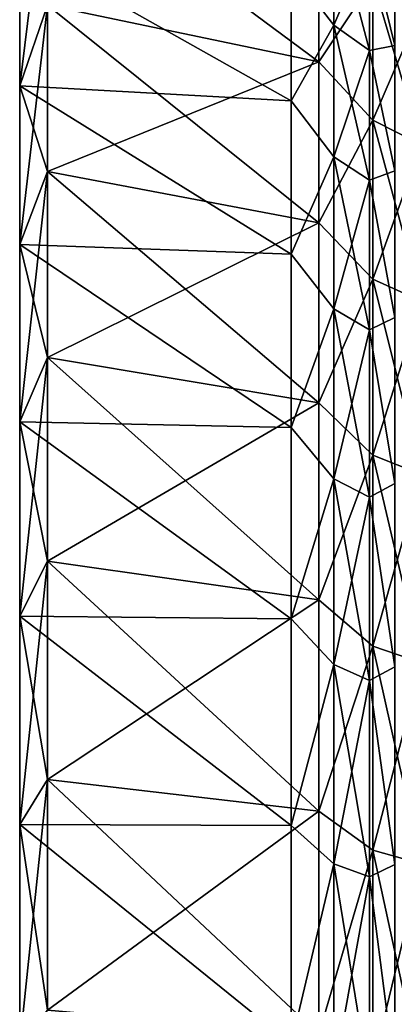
# Model space of a CAD drawing. Header units: metres. Extents: x -35 to 77, y -25 to 25.
# Tile 40 of 256: x -35 to -31, y 8 to 19. Entities that reach past the tile are written whole.
import ezdxf

# ---------------------------------------------------------------- set-up
doc = ezdxf.new("R2010")
doc.units = ezdxf.units.M
doc.layers.add('solid_500435', color=7, linetype='CONTINUOUS')

msp = doc.modelspace()

# ---------------------------------------------------------------- linework, layer by layer
at = {"layer": 'solid_500435'}
for points in [[(-35, 18.639557, 14.864552), (-34.689419, 19.545788, 15.587245), (-34.689419, 21.168104, 13.300802)], [(-35, 20.186657, 12.684117), (-35, 18.639557, 14.864552), (-34.689419, 21.168104, 13.300802)], [(-31.64109, 18.90719, -15.077981), (-34.689419, 19.545788, -15.587245), (-34.689419, 21.168104, -13.300802)], [(-31.64109, 20.476503, -12.86624), (-31.64109, 18.90719, -15.077981), (-34.689419, 21.168104, -13.300802)], [(-31.64109, 18.90719, 15.077981), (-31.64109, 20.476503, 12.86624), (-34.689419, 19.545788, 15.587245)], [(-31.951674, 19.939449, -11.512046), (-31.473036, 19.320309, -12.139754), (-31.473036, 20.558046, -9.900233)], [(-31.951674, 19.939449, 11.512046), (-31.473036, 20.558046, 9.900233), (-31.473036, 19.320309, 12.139754)], [(-31.033463, 19.820721, -13.438782), (-31.64109, 18.90719, -15.077981), (-31.64109, 20.476503, -12.86624)], [(-31.033463, 19.820721, 13.438782), (-31.64109, 20.476503, 12.86624), (-31.64109, 18.90719, 15.077981)], [(-31.473036, 20.558046, -9.900233), (-31.473036, 19.320309, -12.139754), (-31.072903, 20.255634, -9.7546)], [(-31.473036, 20.558046, 9.900233), (-31.072903, 20.255634, 9.7546), (-31.072903, 19.036102, 11.961176)], [(-31.473036, 19.320309, 12.139754), (-31.473036, 20.558046, 9.900233), (-31.072903, 19.036102, 11.961176)], [(-31.473036, 19.320309, -12.139754), (-31.072903, 19.036102, -11.961176), (-31.072903, 20.255634, -9.7546)], [(-31.072903, 20.255634, -9.7546), (-30.786194, 19.092516, -11.023069), (-30.786194, 20.24312, -8.73203)], [(-31.072903, 20.255634, -9.7546), (-31.072903, 19.036102, -11.961176), (-30.786194, 19.092516, -11.023069)], [(-31.072903, 20.255634, 9.7546), (-30.786194, 20.24312, 8.73203), (-30.786194, 19.092516, 11.023069)], [(-31.072903, 19.036102, 11.961176), (-31.072903, 20.255634, 9.7546), (-30.786194, 19.092516, 11.023069)], [(-35, 18.639557, -14.864552), (-35, 20.186657, -12.684117), (-34.689419, 19.545788, -15.587245)], [(-31.951674, 18.468159, 13.749035), (-35, 18.639557, 14.864552), (-35, 20.186657, 12.684117)], [(-31.951674, 18.468159, 13.749035), (-35, 20.186657, 12.684117), (-31.951674, 19.939449, 11.512046)], [(-31.951674, 18.468159, -13.749035), (-35, 20.186657, -12.684117), (-35, 18.639557, -14.864552)], [(-31.951674, 19.939449, -11.512046), (-35, 20.186657, -12.684117), (-31.951674, 18.468159, -13.749035)], [(-31.951674, 19.939449, -11.512046), (-31.951674, 18.468159, -13.749035), (-31.473036, 19.320309, -12.139754)], [(-31.951674, 18.468159, 13.749035), (-31.951674, 19.939449, 11.512046), (-31.473036, 19.320309, 12.139754)], [(-31.033463, 19.820721, -13.438782), (-31.033463, 18.251543, -15.503), (-31.64109, 18.90719, -15.077981)], [(-31.033463, 18.251543, 15.503), (-31.033463, 19.820721, 13.438782), (-31.64109, 18.90719, 15.077981)], [(-30.489685, 17.974815, -15.267945), (-31.033463, 18.251543, -15.503), (-31.033463, 19.820721, -13.438782)], [(-30.489685, 19.520201, -13.235024), (-30.489685, 17.974815, -15.267945), (-31.033463, 19.820721, -13.438782)], [(-30.489685, 19.520201, 13.235024), (-31.033463, 19.820721, 13.438782), (-31.033463, 18.251543, 15.503)], [(-35, 18.639557, -14.864552), (-34.689419, 19.545788, -15.587245), (-34.689419, 17.67767, -17.67767)], [(-35, 16.858055, 16.858055), (-34.689419, 17.67767, 17.67767), (-34.689419, 19.545788, 15.587245)], [(-35, 18.639557, 14.864552), (-35, 16.858055, 16.858055), (-34.689419, 19.545788, 15.587245)], [(-31.64109, 17.100107, -17.100107), (-34.689419, 17.67767, -17.67767), (-34.689419, 19.545788, -15.587245)], [(-31.64109, 18.90719, -15.077981), (-31.64109, 17.100107, -17.100107), (-34.689419, 19.545788, -15.587245)], [(-31.64109, 18.90719, 15.077981), (-34.689419, 19.545788, 15.587245), (-34.689419, 17.67767, 17.67767)], [(-30.489685, 17.974815, 15.267945), (-30.489685, 19.520201, 13.235024), (-31.033463, 18.251543, 15.503)], [(-31.951674, 18.468159, -13.749035), (-31.473036, 17.839605, -14.22661), (-31.473036, 19.320309, -12.139754)], [(-31.951674, 18.468159, 13.749035), (-31.473036, 19.320309, 12.139754), (-31.473036, 17.839605, 14.22661)], [(-31.473036, 19.320309, -12.139754), (-31.473036, 17.839605, -14.22661), (-31.072903, 19.036102, -11.961176)], [(-31.473036, 19.320309, 12.139754), (-31.072903, 19.036102, 11.961176), (-31.072903, 17.577181, 14.017334)], [(-31.473036, 17.839605, 14.22661), (-31.473036, 19.320309, 12.139754), (-31.072903, 17.577181, 14.017334)], [(-31.473036, 17.839605, -14.22661), (-31.072903, 17.577181, -14.017334), (-31.072903, 19.036102, -11.961176)], [(-31.072903, 19.036102, -11.961176), (-30.786194, 17.68372, -13.165041), (-30.786194, 19.092516, -11.023069)], [(-31.072903, 19.036102, 11.961176), (-30.786194, 19.092516, 11.023069), (-30.786194, 17.68372, 13.165041)], [(-31.072903, 19.036102, -11.961176), (-31.072903, 17.577181, -14.017334), (-30.786194, 17.68372, -13.165041)], [(-31.072903, 17.577181, 14.017334), (-31.072903, 19.036102, 11.961176), (-30.786194, 17.68372, 13.165041)], [(-31.64109, 17.100107, 17.100107), (-31.64109, 18.90719, 15.077981), (-34.689419, 17.67767, 17.67767)], [(-31.033463, 18.251543, -15.503), (-31.64109, 17.100107, -17.100107), (-31.64109, 18.90719, -15.077981)], [(-31.033463, 18.251543, 15.503), (-31.64109, 18.90719, 15.077981), (-31.64109, 17.100107, 17.100107)], [(-35, 16.858055, -16.858055), (-35, 18.639557, -14.864552), (-34.689419, 17.67767, -17.67767)], [(-31.951674, 16.747118, 15.800091), (-35, 16.858055, 16.858055), (-35, 18.639557, 14.864552)], [(-31.951674, 16.747118, 15.800091), (-35, 18.639557, 14.864552), (-31.951674, 18.468159, 13.749035)], [(-31.951674, 16.747118, -15.800091), (-35, 18.639557, -14.864552), (-35, 16.858055, -16.858055)], [(-31.951674, 18.468159, -13.749035), (-35, 18.639557, -14.864552), (-31.951674, 16.747118, -15.800091)], [(-31.951674, 18.468159, -13.749035), (-31.951674, 16.747118, -15.800091), (-31.473036, 17.839605, -14.22661)], [(-31.951674, 16.747118, 15.800091), (-31.951674, 18.468159, 13.749035), (-31.473036, 17.839605, 14.22661)], [(-31.033463, 18.251543, -15.503), (-31.033463, 16.468382, -17.38546), (-31.64109, 17.100107, -17.100107)], [(-31.033463, 16.468382, 17.38546), (-31.033463, 18.251543, 15.503), (-31.64109, 17.100107, 17.100107)], [(-30.489685, 16.218691, -17.121862), (-31.033463, 16.468382, -17.38546), (-31.033463, 18.251543, -15.503)], [(-30.489685, 17.974815, -15.267945), (-30.489685, 16.218691, -17.121862), (-31.033463, 18.251543, -15.503)], [(-30.489685, 17.974815, 15.267945), (-31.033463, 18.251543, 15.503), (-31.033463, 16.468382, 17.38546)], [(-30.489685, 16.218691, 17.121862), (-30.489685, 17.974815, 15.267945), (-31.033463, 16.468382, 17.38546)], [(-31.951674, 16.747118, -15.800091), (-31.473036, 16.134558, -16.134558), (-31.473036, 17.839605, -14.22661)], [(-31.951674, 16.747118, 15.800091), (-31.473036, 17.839605, 14.22661), (-31.473036, 16.134558, 16.134558)], [(-31.473036, 17.839605, -14.22661), (-31.473036, 16.134558, -16.134558), (-31.072903, 17.577181, -14.017334)], [(-31.473036, 17.839605, 14.22661), (-31.072903, 17.577181, 14.017334), (-31.072903, 15.897216, 15.897216)], [(-31.473036, 16.134558, 16.134558), (-31.473036, 17.839605, 14.22661), (-31.072903, 15.897216, 15.897216)], [(-35, 16.858055, -16.858055), (-34.689419, 17.67767, -17.67767), (-34.689419, 15.587245, -19.545788)], [(-35, 14.864552, 18.639557), (-34.689419, 15.587245, 19.545788), (-34.689419, 17.67767, 17.67767)], [(-35, 16.858055, 16.858055), (-35, 14.864552, 18.639557), (-34.689419, 17.67767, 17.67767)], [(-31.64109, 15.077981, -18.90719), (-34.689419, 15.587245, -19.545788), (-34.689419, 17.67767, -17.67767)], [(-31.64109, 17.100107, -17.100107), (-31.64109, 15.077981, -18.90719), (-34.689419, 17.67767, -17.67767)], [(-31.64109, 17.100107, 17.100107), (-34.689419, 17.67767, 17.67767), (-34.689419, 15.587245, 19.545788)], [(-31.072903, 17.577181, -14.017334), (-30.786194, 16.03578, -15.128979), (-30.786194, 17.68372, -13.165041)], [(-31.072903, 17.577181, 14.017334), (-30.786194, 17.68372, 13.165041), (-30.786194, 16.03578, 15.128979)], [(-31.473036, 16.134558, -16.134558), (-31.072903, 15.897216, -15.897216), (-31.072903, 17.577181, -14.017334)], [(-31.072903, 17.577181, -14.017334), (-31.072903, 15.897216, -15.897216), (-30.786194, 16.03578, -15.128979)], [(-31.072903, 15.897216, 15.897216), (-31.072903, 17.577181, 14.017334), (-30.786194, 16.03578, 15.128979)], [(-31.64109, 15.077981, 18.90719), (-31.64109, 17.100107, 17.100107), (-34.689419, 15.587245, 19.545788)], [(-31.033463, 16.468382, -17.38546), (-31.64109, 15.077981, -18.90719), (-31.64109, 17.100107, -17.100107)], [(-31.033463, 16.468382, 17.38546), (-31.64109, 17.100107, 17.100107), (-31.64109, 15.077981, 18.90719)], [(-35, 14.864552, -18.639557), (-35, 16.858055, -16.858055), (-34.689419, 15.587245, -19.545788)], [(-31.951674, 14.799602, 17.637478), (-35, 14.864552, 18.639557), (-35, 16.858055, 16.858055)], [(-31.951674, 14.799602, 17.637478), (-35, 16.858055, 16.858055), (-31.951674, 16.747118, 15.800091)], [(-31.951674, 14.799602, -17.637478), (-35, 16.858055, -16.858055), (-35, 14.864552, -18.639557)], [(-31.951674, 16.747118, -15.800091), (-35, 16.858055, -16.858055), (-31.951674, 14.799602, -17.637478)], [(-31.951674, 16.747118, -15.800091), (-31.951674, 14.799602, -17.637478), (-31.473036, 16.134558, -16.134558)], [(-31.951674, 14.799602, 17.637478), (-31.951674, 16.747118, 15.800091), (-31.473036, 16.134558, 16.134558)], [(-31.033463, 16.468382, -17.38546), (-31.033463, 14.492145, -19.064091), (-31.64109, 15.077981, -18.90719)], [(-31.033463, 14.492145, 19.064091), (-31.033463, 16.468382, 17.38546), (-31.64109, 15.077981, 18.90719)], [(-30.489685, 14.272416, -18.775043), (-31.033463, 14.492145, -19.064091), (-31.033463, 16.468382, -17.38546)], [(-30.489685, 16.218691, -17.121862), (-30.489685, 14.272416, -18.775043), (-31.033463, 16.468382, -17.38546)], [(-30.489685, 16.218691, 17.121862), (-31.033463, 16.468382, 17.38546), (-31.033463, 14.492145, 19.064091)], [(-30.489685, 14.272416, 18.775043), (-30.489685, 16.218691, 17.121862), (-31.033463, 14.492145, 19.064091)], [(-31.951674, 14.799602, -17.637478), (-31.473036, 14.22661, -17.839605), (-31.473036, 16.134558, -16.134558)], [(-31.951674, 14.799602, 17.637478), (-31.473036, 16.134558, 16.134558), (-31.473036, 14.22661, 17.839605)], [(-31.473036, 16.134558, -16.134558), (-31.473036, 14.22661, -17.839605), (-31.072903, 15.897216, -15.897216)], [(-31.473036, 16.134558, 16.134558), (-31.072903, 15.897216, 15.897216), (-31.072903, 14.017334, 17.577181)], [(-31.473036, 14.22661, 17.839605), (-31.473036, 16.134558, 16.134558), (-31.072903, 14.017334, 17.577181)], [(-31.072903, 15.897216, -15.897216), (-30.786194, 14.170985, -16.888323), (-30.786194, 16.03578, -15.128979)], [(-31.072903, 15.897216, 15.897216), (-30.786194, 16.03578, 15.128979), (-30.786194, 14.170985, 16.888323)], [(-31.473036, 14.22661, -17.839605), (-31.072903, 14.017334, -17.577181), (-31.072903, 15.897216, -15.897216)], [(-31.072903, 15.897216, -15.897216), (-31.072903, 14.017334, -17.577181), (-30.786194, 14.170985, -16.888323)], [(-31.072903, 14.017334, 17.577181), (-31.072903, 15.897216, 15.897216), (-30.786194, 14.170985, 16.888323)], [(-35, 14.864552, -18.639557), (-34.689419, 15.587245, -19.545788), (-34.689419, 13.300802, -21.168104)], [(-35, 12.684117, 20.186657), (-34.689419, 13.300802, 21.168104), (-34.689419, 15.587245, 19.545788)], [(-35, 14.864552, 18.639557), (-35, 12.684117, 20.186657), (-34.689419, 15.587245, 19.545788)], [(-31.64109, 12.86624, -20.476503), (-34.689419, 13.300802, -21.168104), (-34.689419, 15.587245, -19.545788)], [(-31.64109, 15.077981, -18.90719), (-31.64109, 12.86624, -20.476503), (-34.689419, 15.587245, -19.545788)], [(-31.64109, 15.077981, 18.90719), (-34.689419, 15.587245, 19.545788), (-34.689419, 13.300802, 21.168104)], [(-31.64109, 12.86624, 20.476503), (-31.64109, 15.077981, 18.90719), (-34.689419, 13.300802, 21.168104)], [(-31.033463, 14.492145, -19.064091), (-31.64109, 12.86624, -20.476503), (-31.64109, 15.077981, -18.90719)], [(-31.033463, 14.492145, 19.064091), (-31.64109, 15.077981, 18.90719), (-31.64109, 12.86624, 20.476503)], [(-35, 12.684117, -20.186657), (-35, 14.864552, -18.639557), (-34.689419, 13.300802, -21.168104)], [(-31.951674, 12.651945, 19.236349), (-35, 12.684117, 20.186657), (-35, 14.864552, 18.639557)], [(-31.951674, 12.651945, 19.236349), (-35, 14.864552, 18.639557), (-31.951674, 14.799602, 17.637478)], [(-31.951674, 12.651945, -19.236349), (-35, 14.864552, -18.639557), (-35, 12.684117, -20.186657)], [(-31.951674, 14.799602, -17.637478), (-35, 14.864552, -18.639557), (-31.951674, 12.651945, -19.236349)], [(-31.951674, 14.799602, -17.637478), (-31.951674, 12.651945, -19.236349), (-31.473036, 14.22661, -17.839605)], [(-31.951674, 12.651945, 19.236349), (-31.951674, 14.799602, 17.637478), (-31.473036, 14.22661, 17.839605)], [(-31.033463, 14.492145, -19.064091), (-31.033463, 12.346001, -20.519213), (-31.64109, 12.86624, -20.476503)], [(-31.033463, 12.346001, 20.519213), (-31.033463, 14.492145, 19.064091), (-31.64109, 12.86624, 20.476503)], [(-30.489685, 12.158812, -20.208103), (-31.033463, 12.346001, -20.519213), (-31.033463, 14.492145, -19.064091)], [(-30.489685, 14.272416, -18.775043), (-30.489685, 12.158812, -20.208103), (-31.033463, 14.492145, -19.064091)], [(-30.489685, 14.272416, 18.775043), (-31.033463, 14.492145, 19.064091), (-31.033463, 12.346001, 20.519213)], [(-30.489685, 12.158812, 20.208103), (-30.489685, 14.272416, 18.775043), (-31.033463, 12.346001, 20.519213)], [(-31.951674, 12.651945, -19.236349), (-31.473036, 12.139754, -19.320309), (-31.473036, 14.22661, -17.839605)], [(-31.951674, 12.651945, 19.236349), (-31.473036, 14.22661, 17.839605), (-31.473036, 12.139754, 19.320309)], [(-31.473036, 14.22661, -17.839605), (-31.473036, 12.139754, -19.320309), (-31.072903, 14.017334, -17.577181)], [(-31.473036, 14.22661, 17.839605), (-31.072903, 14.017334, 17.577181), (-31.072903, 11.961176, 19.036102)], [(-31.473036, 12.139754, 19.320309), (-31.473036, 14.22661, 17.839605), (-31.072903, 11.961176, 19.036102)], [(-31.072903, 14.017334, -17.577181), (-30.786194, 12.114552, -18.419281), (-30.786194, 14.170985, -16.888323)], [(-31.072903, 14.017334, 17.577181), (-30.786194, 14.170985, 16.888323), (-30.786194, 12.114552, 18.419281)], [(-31.473036, 12.139754, -19.320309), (-31.072903, 11.961176, -19.036102), (-31.072903, 14.017334, -17.577181)], [(-31.072903, 14.017334, -17.577181), (-31.072903, 11.961176, -19.036102), (-30.786194, 12.114552, -18.419281)], [(-31.072903, 11.961176, 19.036102), (-31.072903, 14.017334, 17.577181), (-30.786194, 12.114552, 18.419281)], [(-35, 12.684117, -20.186657), (-34.689419, 13.300802, -21.168104), (-34.689419, 10.847094, -22.524221)], [(-35, 10.344174, 21.479898), (-34.689419, 10.847094, 22.524221), (-34.689419, 13.300802, 21.168104)], [(-35, 12.684117, 20.186657), (-35, 10.344174, 21.479898), (-34.689419, 13.300802, 21.168104)], [(-31.64109, 10.492699, -21.788313), (-34.689419, 10.847094, -22.524221), (-34.689419, 13.300802, -21.168104)], [(-31.64109, 12.86624, -20.476503), (-31.64109, 10.492699, -21.788313), (-34.689419, 13.300802, -21.168104)], [(-31.64109, 12.86624, 20.476503), (-34.689419, 13.300802, 21.168104), (-34.689419, 10.847094, 22.524221)], [(-31.64109, 10.492699, 21.788313), (-31.64109, 12.86624, 20.476503), (-34.689419, 10.847094, 22.524221)], [(-31.033463, 12.346001, -20.519213), (-31.64109, 10.492699, -21.788313), (-31.64109, 12.86624, -20.476503)], [(-31.033463, 12.346001, 20.519213), (-31.64109, 12.86624, 20.476503), (-31.64109, 10.492699, 21.788313)], [(-35, 10.344174, -21.479898), (-35, 12.684117, -20.186657), (-34.689419, 10.847094, -22.524221)], [(-31.951674, 10.333194, 20.575081), (-35, 10.344174, 21.479898), (-35, 12.684117, 20.186657)], [(-31.951674, 10.333194, 20.575081), (-35, 12.684117, 20.186657), (-31.951674, 12.651945, 19.236349)], [(-31.951674, 10.333194, -20.575081), (-35, 12.684117, -20.186657), (-35, 10.344174, -21.479898)], [(-31.951674, 12.651945, -19.236349), (-35, 12.684117, -20.186657), (-31.951674, 10.333194, -20.575081)], [(-31.951674, 12.651945, -19.236349), (-31.951674, 10.333194, -20.575081), (-31.473036, 12.139754, -19.320309)], [(-31.951674, 10.333194, 20.575081), (-31.951674, 12.651945, 19.236349), (-31.473036, 12.139754, 19.320309)], [(-31.033463, 12.346001, -20.519213), (-31.033463, 10.055111, -21.733765), (-31.64109, 10.492699, -21.788313)], [(-31.033463, 10.055111, 21.733765), (-31.033463, 12.346001, 20.519213), (-31.64109, 10.492699, 21.788313)], [(-30.489685, 9.902656, -21.40424), (-31.033463, 10.055111, -21.733765), (-31.033463, 12.346001, -20.519213)], [(-30.489685, 12.158812, -20.208103), (-30.489685, 9.902656, -21.40424), (-31.033463, 12.346001, -20.519213)], [(-30.489685, 12.158812, 20.208103), (-31.033463, 12.346001, 20.519213), (-31.033463, 10.055111, 21.733765)], [(-31.951674, 10.333194, -20.575081), (-31.473036, 9.900233, -20.558046), (-31.473036, 12.139754, -19.320309)], [(-31.951674, 10.333194, 20.575081), (-31.473036, 12.139754, 19.320309), (-31.473036, 9.900233, 20.558046)], [(-31.473036, 12.139754, -19.320309), (-31.473036, 9.900233, -20.558046), (-31.072903, 11.961176, -19.036102)], [(-31.473036, 12.139754, 19.320309), (-31.072903, 11.961176, 19.036102), (-31.072903, 9.7546, 20.255634)], [(-31.473036, 9.900233, 20.558046), (-31.473036, 12.139754, 19.320309), (-31.072903, 9.7546, 20.255634)], [(-31.072903, 11.961176, -19.036102), (-30.786194, 9.894289, -19.701149), (-30.786194, 12.114552, -18.419281)], [(-31.072903, 11.961176, 19.036102), (-30.786194, 12.114552, 18.419281), (-30.786194, 9.894289, 19.701149)], [(-30.489685, 9.902656, 21.40424), (-30.489685, 12.158812, 20.208103), (-31.033463, 10.055111, 21.733765)], [(-31.473036, 9.900233, -20.558046), (-31.072903, 9.7546, -20.255634), (-31.072903, 11.961176, -19.036102)], [(-31.072903, 11.961176, -19.036102), (-31.072903, 9.7546, -20.255634), (-30.786194, 9.894289, -19.701149)], [(-31.072903, 9.7546, 20.255634), (-31.072903, 11.961176, 19.036102), (-30.786194, 9.894289, 19.701149)], [(-35, 10.344174, -21.479898), (-34.689419, 10.847094, -22.524221), (-34.689419, 8.256976, -23.597084)], [(-35, 7.874146, 22.503017), (-34.689419, 8.256976, 23.597084), (-34.689419, 10.847094, 22.524221)], [(-35, 10.344174, 21.479898), (-35, 7.874146, 22.503017), (-34.689419, 10.847094, 22.524221)], [(-31.64109, 7.987206, -22.826122), (-34.689419, 8.256976, -23.597084), (-34.689419, 10.847094, -22.524221)], [(-31.64109, 10.492699, -21.788313), (-31.64109, 7.987206, -22.826122), (-34.689419, 10.847094, -22.524221)], [(-31.64109, 10.492699, 21.788313), (-34.689419, 10.847094, 22.524221), (-34.689419, 8.256976, 23.597084)], [(-31.64109, 7.987206, 22.826122), (-31.64109, 10.492699, 21.788313), (-34.689419, 8.256976, 23.597084)], [(-31.033463, 10.055111, -21.733765), (-31.64109, 7.987206, -22.826122), (-31.64109, 10.492699, -21.788313)], [(-31.033463, 10.055111, 21.733765), (-31.64109, 10.492699, 21.788313), (-31.64109, 7.987206, 22.826122)], [(-35, 7.874146, -22.503017), (-35, 10.344174, -21.479898), (-34.689419, 8.256976, -23.597084)], [(-31.951674, 7.874703, 21.635571), (-35, 7.874146, 22.503017), (-35, 10.344174, 21.479898)], [(-31.951674, 7.874703, 21.635571), (-35, 10.344174, 21.479898), (-31.951674, 10.333194, 20.575081)], [(-31.951674, 7.874703, -21.635571), (-35, 10.344174, -21.479898), (-35, 7.874146, -22.503017)], [(-31.951674, 10.333194, -20.575081), (-35, 10.344174, -21.479898), (-31.951674, 7.874703, -21.635571)], [(-31.951674, 10.333194, -20.575081), (-31.951674, 7.874703, -21.635571), (-31.473036, 9.900233, -20.558046)], [(-31.951674, 7.874703, 21.635571), (-31.951674, 10.333194, 20.575081), (-31.473036, 9.900233, 20.558046)], [(-31.033463, 10.055111, -21.733765), (-31.033463, 7.646334, -22.69351), (-31.64109, 7.987206, -22.826122)], [(-31.033463, 7.646334, 22.69351), (-31.033463, 10.055111, 21.733765), (-31.64109, 7.987206, 22.826122)], [(-30.489685, 7.530401, -22.349434), (-31.033463, 7.646334, -22.69351), (-31.033463, 10.055111, -21.733765)], [(-30.489685, 9.902656, -21.40424), (-30.489685, 7.530401, -22.349434), (-31.033463, 10.055111, -21.733765)], [(-30.489685, 9.902656, 21.40424), (-31.033463, 10.055111, 21.733765), (-31.033463, 7.646334, 22.69351)], [(-31.951674, 7.874703, -21.635571), (-31.473036, 7.536212, -21.537256), (-31.473036, 9.900233, -20.558046)], [(-31.951674, 7.874703, 21.635571), (-31.473036, 9.900233, 20.558046), (-31.473036, 7.536212, 21.537256)], [(-31.473036, 9.900233, -20.558046), (-31.473036, 7.536212, -21.537256), (-31.072903, 9.7546, -20.255634)], [(-31.473036, 9.900233, 20.558046), (-31.072903, 9.7546, 20.255634), (-31.072903, 7.425353, 21.22044)], [(-31.473036, 7.536212, 21.537256), (-31.473036, 9.900233, 20.558046), (-31.072903, 7.425353, 21.22044)], [(-31.072903, 9.7546, -20.255634), (-30.786194, 7.540224, -20.716595), (-30.786194, 9.894289, -19.701149)], [(-31.072903, 9.7546, 20.255634), (-30.786194, 9.894289, 19.701149), (-30.786194, 7.540224, 20.716595)], [(-30.489685, 7.530401, 22.349434), (-30.489685, 9.902656, 21.40424), (-31.033463, 7.646334, 22.69351)], [(-31.473036, 7.536212, -21.537256), (-31.072903, 7.425353, -21.22044), (-31.072903, 9.7546, -20.255634)], [(-31.072903, 9.7546, -20.255634), (-31.072903, 7.425353, -21.22044), (-30.786194, 7.540224, -20.716595)], [(-31.072903, 7.425353, 21.22044), (-31.072903, 9.7546, 20.255634), (-30.786194, 7.540224, 20.716595)], [(-28.084551, 8.307847, 0.07536), (-32.888714, 8.148387, 0.91506), (-27.212996, 8.352033, 0.086066)], [(-27.416643, 8.236185, 1.385612), (-27.212996, 8.352033, 0.086066), (-32.888714, 8.148387, 0.91506)]]:
    msp.add_3dface(points, dxfattribs=at)

doc.saveas('drawing.dxf')
